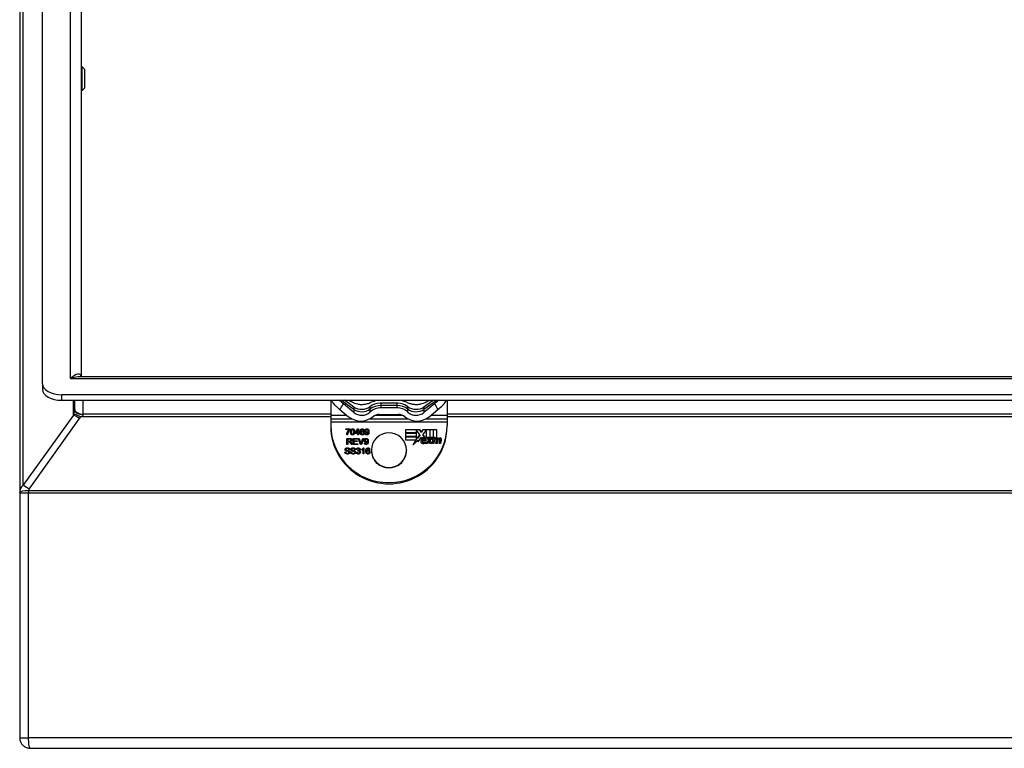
# Model space of a CAD drawing. Header units: inches. Extents: x 13 to 125, y 11 to 86.
# Tile 3 of 11: x 13 to 21, y 74 to 80. Entities that reach past the tile are written whole.
import ezdxf

# ---------------------------------------------------------------- set-up
doc = ezdxf.new("R2010")
doc.units = ezdxf.units.IN
doc.header["$MEASUREMENT"] = 0
doc.layers.add('Visible Edges(ANSI)', color=7, linetype='Continuous', lineweight=25)
doc.layers.add('Visible Tangent Edges(ANSI)', color=7, linetype='Continuous', lineweight=25)

msp = doc.modelspace()

# ---------------------------------------------------------------- linework, layer by layer
at = {"layer": 'Visible Edges(ANSI)'}
for p, q in [((12.9902, 76.9598), (12.9902, 85.7441)), ((13.3051, 85.5518), (13.3051, 77.0168)), ((12.8051, 85.1808), (12.8051, 76.0773)), ((13.3129, 79.5344), (13.3051, 79.5344)), ((13.3129, 79.3415), (13.3129, 79.5344)), ((13.3326, 79.5147), (13.3129, 79.5344)), ((13.3326, 79.5147), (13.3326, 79.3612)), ((13.3326, 79.3612), (13.3129, 79.3415)), ((13.3129, 79.3415), (13.3051, 79.3415)), ((28.3102, 77.0164), (13.3, 77.0164)), ((12.9902, 76.9598), (12.9902, 76.9148)), ((28.4626, 76.8695), (13.1476, 76.8695)), ((13.1476, 76.8245), (28.4626, 76.8245)), ((13.2501, 76.8245), (13.2501, 76.7535)), ((15.3327, 76.8245), (15.3327, 76.7024)), ((15.4845, 76.7954), (15.4422, 76.8245)), ((16.1681, 76.8245), (16.1257, 76.7954)), ((16.2776, 76.8245), (16.2776, 76.7024)), ((13.2501, 76.7535), (13.2501, 76.7454)), ((15.4066, 76.7496), (15.4777, 76.6911)), ((15.5211, 76.7258), (15.4353, 76.7963)), ((15.5211, 76.7702), (15.4845, 76.7954)), ((15.8681, 76.7637), (15.7421, 76.7637)), ((16.1749, 76.7963), (16.0891, 76.7258)), ((16.1257, 76.7954), (16.0891, 76.7702)), ((16.1325, 76.6911), (16.2036, 76.7496)), ((15.3327, 76.7024), (15.3327, 76.6706)), ((15.464, 76.7024), (15.3327, 76.7024)), ((15.3327, 76.6706), (15.3327, 76.6475)), ((15.3327, 76.6475), (15.3327, 76.6212)), ((15.736, 76.7024), (15.6926, 76.7024)), ((15.7264, 76.7098), (15.8839, 76.7098)), ((15.9176, 76.7024), (15.8742, 76.7024)), ((16.2776, 76.7024), (16.1462, 76.7024)), ((16.2776, 76.7024), (16.2776, 76.6706)), ((16.2776, 76.6706), (16.2776, 76.6475)), ((16.2776, 76.6475), (16.2776, 76.6212)), ((15.3327, 76.6212), (15.3327, 76.6116)), ((15.4554, 76.5924), (15.4878, 76.5924)), ((15.4554, 76.5866), (15.4554, 76.5924)), ((15.4554, 76.591), (15.4878, 76.591)), ((15.4799, 76.5866), (15.4554, 76.5866)), ((15.4799, 76.5866), (15.4799, 76.5852)), ((15.4878, 76.5924), (15.4878, 76.5877)), ((15.5002, 76.5681), (15.5002, 76.5667)), ((15.5201, 76.5681), (15.5201, 76.5667)), ((15.5307, 76.5611), (15.5535, 76.593)), ((15.5307, 76.5597), (15.5535, 76.5917)), ((15.5307, 76.5556), (15.5307, 76.5611)), ((15.5524, 76.5833), (15.5367, 76.5611)), ((15.5367, 76.5611), (15.5367, 76.5597)), ((15.5367, 76.5611), (15.5524, 76.5611)), ((15.5524, 76.5611), (15.5524, 76.5833)), ((15.5524, 76.5611), (15.5524, 76.5597)), ((15.5535, 76.593), (15.5585, 76.593)), ((15.5535, 76.593), (15.5535, 76.5917)), ((15.5535, 76.5917), (15.5585, 76.5917)), ((15.5585, 76.593), (15.5585, 76.5611)), ((15.5585, 76.5611), (15.5652, 76.5611)), ((15.5585, 76.5611), (15.5585, 76.5597)), ((15.5652, 76.5611), (15.5652, 76.5556)), ((15.5774, 76.5691), (15.5774, 76.5678)), ((15.6034, 76.5809), (15.5973, 76.5804)), ((15.6167, 76.5764), (15.6167, 76.575)), ((15.6364, 76.5769), (15.6364, 76.5755)), ((15.6371, 76.5658), (15.6371, 76.5644)), ((15.9429, 76.5612), (15.9429, 76.5875)), ((15.9429, 76.5875), (16.0544, 76.5875)), ((16.0252, 76.5858), (15.9429, 76.5858)), ((16.0252, 76.5612), (15.9429, 76.5612)), ((16.0559, 76.543), (16.0252, 76.587)), ((16.0252, 76.587), (16.0252, 76.5612)), ((16.0544, 76.5858), (16.026, 76.5858)), ((16.0544, 76.5875), (16.0691, 76.5661)), ((16.0544, 76.5875), (16.0544, 76.5858)), ((16.0691, 76.5644), (16.0544, 76.5858)), ((16.0691, 76.5661), (16.0807, 76.5875)), ((16.0807, 76.5858), (16.0691, 76.5644)), ((16.0691, 76.5661), (16.0691, 76.5644)), ((16.0807, 76.5875), (16.1364, 76.5875)), ((16.0807, 76.5875), (16.0807, 76.5858)), ((16.1109, 76.5858), (16.0807, 76.5858)), ((16.1114, 76.5865), (16.0809, 76.5463)), ((16.1114, 76.5212), (16.1114, 76.5865)), ((16.1364, 76.5858), (16.1114, 76.5858)), ((16.1364, 76.5875), (16.1364, 76.5067)), ((16.1399, 76.5127), (16.1399, 76.5875)), ((16.1399, 76.5875), (16.1647, 76.5875)), ((16.1647, 76.5858), (16.1399, 76.5858)), ((16.1647, 76.5875), (16.1647, 76.5212)), ((16.1682, 76.5212), (16.1682, 76.5875)), ((16.1682, 76.5875), (16.1929, 76.5875)), ((16.1929, 76.5858), (16.1682, 76.5858)), ((16.1929, 76.5875), (16.1929, 76.5223)), ((16.2776, 76.6116), (16.2776, 76.6212)), ((15.4687, 76.5438), (15.4624, 76.5438)), ((15.4634, 76.5155), (15.4856, 76.5155)), ((15.4634, 76.4663), (15.4634, 76.5155)), ((15.4634, 76.5142), (15.4856, 76.5142)), ((15.4859, 76.5101), (15.4701, 76.5101)), ((15.4701, 76.5101), (15.4701, 76.4938)), ((15.4701, 76.4938), (15.4701, 76.4924)), ((15.4701, 76.4938), (15.4843, 76.4938)), ((15.4701, 76.4924), (15.4843, 76.4924)), ((15.4701, 76.4882), (15.4701, 76.4663)), ((15.4777, 76.4882), (15.4701, 76.4882)), ((15.4894, 76.4887), (15.4894, 76.4873)), ((15.4933, 76.4863), (15.4933, 76.4849)), ((15.4966, 76.5021), (15.4966, 76.5007)), ((15.5139, 76.5155), (15.5501, 76.5155)), ((15.5139, 76.4663), (15.5139, 76.5155)), ((15.5139, 76.5142), (15.5501, 76.5142)), ((15.5206, 76.5097), (15.5206, 76.4947)), ((15.5501, 76.5097), (15.5206, 76.5097)), ((15.5206, 76.4947), (15.5483, 76.4947)), ((15.5206, 76.4947), (15.5206, 76.4933)), ((15.5206, 76.4933), (15.5483, 76.4933)), ((15.5206, 76.4888), (15.5206, 76.4721)), ((15.5483, 76.4888), (15.5206, 76.4888)), ((15.5524, 76.5556), (15.5307, 76.5556)), ((15.5367, 76.5597), (15.5524, 76.5597)), ((15.5483, 76.4947), (15.5483, 76.4888)), ((15.5501, 76.5155), (15.5501, 76.5097)), ((15.5524, 76.5438), (15.5524, 76.5556)), ((15.5585, 76.5438), (15.5524, 76.5438)), ((15.5553, 76.5155), (15.5625, 76.5155)), ((15.5747, 76.4663), (15.5553, 76.5155)), ((15.5559, 76.5142), (15.5625, 76.5142)), ((15.5585, 76.5597), (15.5652, 76.5597)), ((15.5585, 76.5556), (15.5585, 76.5438)), ((15.5652, 76.5556), (15.5585, 76.5556)), ((15.5625, 76.5155), (15.5755, 76.4798)), ((15.5625, 76.5155), (15.5625, 76.5142)), ((15.5625, 76.5142), (15.5755, 76.4784)), ((15.5783, 76.5597), (15.5783, 76.5584)), ((15.5808, 76.4798), (15.5943, 76.5155)), ((15.5808, 76.4784), (15.5943, 76.5142)), ((15.6011, 76.5155), (15.5815, 76.4663)), ((15.5943, 76.5155), (15.6011, 76.5155)), ((15.5943, 76.5155), (15.5943, 76.5142)), ((15.5943, 76.5142), (15.6005, 76.5142)), ((15.598, 76.5594), (15.598, 76.558)), ((15.6109, 76.4989), (15.6109, 76.4975)), ((15.6113, 76.5552), (15.6172, 76.5557)), ((15.6115, 76.5538), (15.6172, 76.5543)), ((15.6172, 76.5557), (15.6172, 76.5543)), ((15.6306, 76.4994), (15.6306, 76.498)), ((15.6313, 76.4883), (15.6313, 76.4869)), ((15.7057, 76.5207), (15.7028, 76.5207)), ((15.7028, 76.5207), (15.7028, 76.5178)), ((15.9075, 76.5207), (15.9046, 76.5207)), ((15.9075, 76.5178), (15.9075, 76.5207)), ((15.9429, 76.5314), (15.9429, 76.5577)), ((15.9429, 76.5577), (16.0252, 76.5577)), ((16.0252, 76.556), (15.9429, 76.556)), ((16.0252, 76.5314), (15.9429, 76.5314)), ((15.9429, 76.5013), (15.9429, 76.5277)), ((15.9429, 76.5277), (16.0252, 76.5277)), ((16.0252, 76.526), (15.9429, 76.526)), ((16.0237, 76.5013), (15.9429, 76.5013)), ((16.003, 76.4622), (16.0237, 76.5013)), ((16.0396, 76.5001), (16.003, 76.4622)), ((16.0237, 76.4996), (16.005, 76.4643)), ((16.0237, 76.5013), (16.0237, 76.4996)), ((16.0252, 76.5577), (16.0252, 76.5314)), ((16.0252, 76.5041), (16.0379, 76.5282)), ((16.0252, 76.5277), (16.0252, 76.5041)), ((16.0379, 76.5265), (16.0252, 76.5024)), ((16.0252, 76.5041), (16.0252, 76.5024)), ((16.0379, 76.5282), (16.0395, 76.5199)), ((16.0379, 76.5282), (16.0379, 76.5265)), ((16.0395, 76.5182), (16.0379, 76.5265)), ((16.0395, 76.5199), (16.0559, 76.543)), ((16.0559, 76.5412), (16.0395, 76.5182)), ((16.0395, 76.5199), (16.0395, 76.5182)), ((16.0412, 76.4885), (16.0396, 76.5001)), ((16.0674, 76.5246), (16.0412, 76.4885)), ((16.0559, 76.543), (16.0559, 76.5412)), ((16.0732, 76.5151), (16.0674, 76.5246)), ((16.0758, 76.4912), (16.0758, 76.4895)), ((16.1067, 76.4935), (16.0762, 76.4935)), ((16.0774, 76.5009), (16.0774, 76.4991)), ((16.0774, 76.5009), (16.0974, 76.5009)), ((16.0774, 76.4991), (16.0974, 76.4991)), ((16.0809, 76.5463), (16.0982, 76.5218)), ((16.0809, 76.5463), (16.0809, 76.5446)), ((16.0968, 76.5221), (16.0809, 76.5446)), ((16.0962, 76.5196), (16.0962, 76.5179)), ((16.0974, 76.5009), (16.0974, 76.4991)), ((16.0984, 76.5046), (16.0984, 76.5029)), ((16.1012, 76.4836), (16.1012, 76.4762)), ((16.1057, 76.474), (16.1262, 76.4969)), ((16.1262, 76.4952), (16.1072, 76.474)), ((16.1302, 76.5212), (16.1114, 76.5212)), ((16.1262, 76.4969), (16.1147, 76.5188)), ((16.1147, 76.5188), (16.1282, 76.5188)), ((16.1282, 76.5171), (16.1156, 76.5171)), ((16.1304, 76.49), (16.1192, 76.474)), ((16.1262, 76.4969), (16.1262, 76.4952)), ((16.1282, 76.5188), (16.1347, 76.5037)), ((16.1282, 76.5188), (16.1282, 76.5171)), ((16.1347, 76.502), (16.1282, 76.5171)), ((16.1364, 76.5067), (16.1302, 76.5212)), ((16.1324, 76.49), (16.1304, 76.49)), ((16.1387, 76.474), (16.1324, 76.49)), ((16.1347, 76.5037), (16.1364, 76.5037)), ((16.1347, 76.5037), (16.1347, 76.502)), ((16.1364, 76.502), (16.1347, 76.502)), ((16.1364, 76.5037), (16.1475, 76.5188)), ((16.1475, 76.5171), (16.1364, 76.502)), ((16.1364, 76.5037), (16.1364, 76.502)), ((16.1462, 76.5212), (16.1399, 76.5127)), ((16.1612, 76.5188), (16.1409, 76.4971)), ((16.1409, 76.4971), (16.1522, 76.474)), ((16.1409, 76.4971), (16.1409, 76.4954)), ((16.1513, 76.474), (16.1409, 76.4954)), ((16.1647, 76.5212), (16.1462, 76.5212)), ((16.1475, 76.5188), (16.1612, 76.5188)), ((16.1475, 76.5188), (16.1475, 76.5171)), ((16.1596, 76.5171), (16.1475, 76.5171)), ((16.1579, 76.474), (16.1659, 76.5188)), ((16.1659, 76.5171), (16.1582, 76.474)), ((16.1659, 76.5188), (16.1754, 76.5188)), ((16.1659, 76.5188), (16.1659, 76.5171)), ((16.1753, 76.5171), (16.1659, 76.5171)), ((16.1784, 76.5212), (16.1682, 76.5212)), ((16.1722, 76.4925), (16.1689, 76.474)), ((16.1754, 76.5188), (16.1747, 76.5109)), ((16.1747, 76.5109), (16.1771, 76.5109)), ((16.1747, 76.5109), (16.1747, 76.5092)), ((16.1771, 76.5092), (16.1747, 76.5092)), ((16.1771, 76.5109), (16.1771, 76.5092)), ((16.178, 76.5161), (16.1784, 76.5212)), ((16.1784, 76.5195), (16.1781, 76.5163)), ((16.1784, 76.5212), (16.1784, 76.5195)), ((16.1862, 76.474), (16.1912, 76.5023)), ((16.1912, 76.5006), (16.1865, 76.474)), ((16.1914, 76.5041), (16.1914, 76.5024)), ((16.2005, 76.4925), (16.1972, 76.474)), ((16.2032, 76.5087), (16.2032, 76.507)), ((16.2142, 76.474), (16.2192, 76.5023)), ((16.2192, 76.5006), (16.2145, 76.474)), ((16.2194, 76.5041), (16.2194, 76.5024)), ((16.2307, 76.5022), (16.2252, 76.474)), ((15.4475, 76.4046), (15.4537, 76.4052)), ((15.4476, 76.4033), (15.4537, 76.4038)), ((15.4537, 76.4052), (15.4537, 76.4038)), ((15.4557, 76.4258), (15.4557, 76.4244)), ((15.4701, 76.4663), (15.4634, 76.4663)), ((15.4858, 76.4242), (15.4795, 76.4237)), ((15.4809, 76.4022), (15.4809, 76.4008)), ((15.4992, 76.4663), (15.4926, 76.4765)), ((15.4941, 76.4046), (15.5003, 76.4052)), ((15.4942, 76.4033), (15.5003, 76.4038)), ((15.4988, 76.4797), (15.5075, 76.4663)), ((15.4988, 76.4783), (15.5066, 76.4663)), ((15.5075, 76.4663), (15.4992, 76.4663)), ((15.5003, 76.4052), (15.5003, 76.4038)), ((15.5023, 76.4258), (15.5023, 76.4244)), ((15.5513, 76.4663), (15.5139, 76.4663)), ((15.5206, 76.4721), (15.5513, 76.4721)), ((15.5206, 76.4721), (15.5206, 76.4707)), ((15.5206, 76.4707), (15.5513, 76.4707)), ((15.5324, 76.4242), (15.5261, 76.4237)), ((15.5275, 76.4022), (15.5275, 76.4008)), ((15.5405, 76.4019), (15.5466, 76.4026)), ((15.5407, 76.4005), (15.5466, 76.4013)), ((15.5473, 76.4244), (15.5411, 76.4255)), ((15.5466, 76.4026), (15.5466, 76.4013)), ((15.5513, 76.4721), (15.5513, 76.4663)), ((15.5526, 76.4121), (15.5533, 76.4174)), ((15.5528, 76.4122), (15.5533, 76.4161)), ((15.5533, 76.4174), (15.5533, 76.4161)), ((15.5639, 76.4155), (15.5639, 76.4141)), ((15.5645, 76.4256), (15.5645, 76.4242)), ((15.5667, 76.4032), (15.5667, 76.4019)), ((15.5815, 76.4663), (15.5747, 76.4663)), ((15.5781, 76.4717), (15.5781, 76.4704)), ((15.584, 76.42), (15.584, 76.4259)), ((15.5963, 76.3888), (15.5963, 76.4273)), ((15.5984, 76.4382), (15.6024, 76.4382)), ((15.5984, 76.4382), (15.5984, 76.4369)), ((15.5984, 76.4369), (15.6024, 76.4369)), ((15.6024, 76.4382), (15.6024, 76.3888)), ((15.6054, 76.4777), (15.6114, 76.4782)), ((15.6057, 76.4763), (15.6114, 76.4769)), ((15.6114, 76.4782), (15.6114, 76.4769)), ((15.624, 76.4142), (15.624, 76.4128)), ((15.6249, 76.4047), (15.6249, 76.4034)), ((15.65, 76.426), (15.6439, 76.4255)), ((15.6446, 76.4044), (15.6446, 76.403)), ((15.6624, 76.4199), (15.6624, 76.4165)), ((15.9478, 76.4199), (15.9478, 76.4165)), ((16.1192, 76.474), (16.1057, 76.474)), ((16.1522, 76.474), (16.1387, 76.474)), ((16.1689, 76.474), (16.1579, 76.474)), ((16.1972, 76.474), (16.1862, 76.474)), ((16.2252, 76.474), (16.2142, 76.474)), ((15.6024, 76.3888), (15.5963, 76.3888)), ((15.7028, 76.322), (15.7028, 76.3191)), ((15.9075, 76.3191), (15.9075, 76.322)), ((15.7028, 76.3191), (15.7057, 76.3191)), ((15.7028, 76.3191), (15.7028, 76.3122)), ((15.7094, 76.3122), (15.7028, 76.3122)), ((15.7057, 76.3157), (15.7057, 76.3191)), ((15.9075, 76.3122), (15.9008, 76.3122)), ((15.9046, 76.3191), (15.9046, 76.3157)), ((15.9046, 76.3191), (15.9075, 76.3191)), ((15.9075, 76.3191), (15.9075, 76.3122)), ((12.8051, 76.0773), (12.8051, 76.0769)), ((12.8051, 76.0744), (12.8051, 76.0769)), ((12.8051, 76.0744), (12.8051, 74.084)), ((12.8911, 73.998), (28.7191, 73.998))]:
    msp.add_line(p, q, dxfattribs=at)
for centre, major_axis, ratio, start_param, end_param in [((13.1476, 76.9598), (-0.1575, 0), 0.573576, 0, 1.570796), ((13.1476, 76.9148), (-0.1575, 0), 0.573576, 0, 1.570796), ((15.7421, 76.6924), (-0.1337, 0), 0.819152, 4.782088, 5.459117), ((15.8681, 76.6924), (-0.1337, 0), 0.819152, 3.965661, 4.64269), ((15.5844, 76.832), (-0.0984, 0), 0.819152, 0.872665, 2.317525), ((15.5844, 76.7997), (-0.0984, 0), 0.979925, 0.872665, 2.317525), ((15.7421, 76.6327), (0.1337, 0), 0.979925, 1.570796, 2.317525), ((15.8681, 76.6327), (0.1337, 0), 0.979925, 0.824068, 1.570796), ((16.0258, 76.832), (-0.0984, 0), 0.819152, 0.824068, 2.268928), ((16.0258, 76.7997), (-0.0984, 0), 0.979925, 0.824068, 2.268928), ((15.5763, 76.8063), (0.1534, 0), 0.979925, 4.014257, 5.415089), ((15.7264, 76.6327), (-0.0787, 0), 0.979925, 4.712389, 5.415089), ((15.8839, 76.6327), (-0.0787, 0), 0.979925, 4.009689, 4.712389), ((16.0339, 76.8063), (0.1534, 0), 0.979925, 4.009689, 5.410521), ((15.8051, 76.6212), (0.4724, 0), 0.984808, 3.141593, 6.283185), ((15.8051, 76.6116), (-0.4724, 0), 0.984808, 0, 3.141593), ((15.8051, 76.4199), (-0.1427, 0), 0.984808, 3.941428, 5.48335), ((15.8051, 76.4199), (-0.1427, 0), 0.984808, 5.512224, 7.054146), ((15.8051, 76.4199), (0.1427, 0), 0.984808, 5.512224, 7.054146), ((16.0811, 76.4905), (-0.0164, 0), 0.984808, 6.223227, 7.706685), ((16.0978, 76.4895), (-0.0332, 0), 0.984808, 5.483273, 6.223227), ((16.0978, 76.4878), (-0.0332, 0), 0.984808, 5.483273, 6.223227), ((16.0811, 76.4888), (-0.0164, 0), 0.984808, 6.223227, 6.230387), ((16.092, 76.4954), (-0.0275, 0), 0.984808, 4.486876, 5.465997), ((16.092, 76.4954), (0.0249, 0), 0.984808, 1.403394, 2.341681), ((16.092, 76.4937), (-0.0249, 0), 0.984808, 4.544986, 5.483273), ((16.0838, 76.4912), (-0.008, 0), 0.984808, 5.995661, 7.412036), ((16.0838, 76.4895), (-0.008, 0), 0.984808, 0, 1.128851), ((16.0913, 76.4992), (-0.014, 0), 0.984808, 5.050628, 6.160969), ((16.0914, 76.5069), (0.0256, 0), 0.984808, 4.270443, 5.106151), ((16.0914, 76.5052), (-0.0256, 0), 0.984808, 1.128851, 1.964558), ((16.0897, 76.5037), (-0.00912, 0), 0.984808, 4.034593, 5.050628), ((16.0904, 76.5046), (0.00796, 0), 0.984808, 5.784976, 7.176186), ((16.0951, 76.5071), (0.0127, 0), 0.984808, 0.416165, 1.484929), ((16.0951, 76.5054), (-0.0127, 0), 0.984808, 3.557757, 4.626522), ((16.0904, 76.5029), (0.00796, 0), 0.984808, 5.784976, 6.283185), ((16.0852, 76.5028), (0.0235, 0), 0.984808, 5.867021, 6.69935), ((16.0852, 76.5011), (0.0235, 0), 0.984808, 0.036934, 0.416165), ((16.2104, 76.4859), (-0.0387, 0), 0.984808, 5.717685, 6.108652), ((16.194, 76.5003), (0.02, 0), 0.984808, 1.56168, 2.572814), ((16.194, 76.4986), (-0.02, 0), 0.984808, 4.703272, 5.714406), ((16.1865, 76.5008), (-0.0105, 0), 0.984808, 4.817632, 5.717685), ((16.1925, 76.5026), (-0.02, 0), 0.984808, 4.691362, 5.525449), ((16.186, 76.5062), (-0.005, 0), 0.984808, 3.552742, 4.817632), ((16.1811, 76.5041), (0.0102, 0), 0.984808, 6.108652, 6.694335), ((16.1811, 76.5024), (0.0102, 0), 0.984808, 6.108652, 6.283185), ((16.1941, 76.5117), (0.00845, 0), 0.984808, 0.29658, 1.56168), ((16.1941, 76.51), (0.00845, 0), 0.984808, 0.29658, 1.56168), ((16.2387, 76.4864), (-0.0387, 0), 0.984808, 5.734426, 6.123063), ((16.1792, 76.5072), (0.024, 0), 0.984808, 0.063127, 0.29658), ((16.1792, 76.5055), (0.024, 0), 0.984808, 0.063127, 0.29658), ((16.2215, 76.4999), (0.0205, 0), 0.984808, 1.56519, 2.686948), ((16.2215, 76.4982), (-0.0205, 0), 0.984808, 4.706783, 5.828541), ((16.2145, 76.5008), (-0.0105, 0), 0.984808, 4.818901, 5.717844), ((16.2139, 76.5062), (-0.005, 0), 0.984808, 3.552596, 4.818901), ((16.2091, 76.5041), (0.0102, 0), 0.984808, 6.108516, 6.694188), ((16.2091, 76.5024), (0.0102, 0), 0.984808, 6.108516, 6.283185), ((16.2216, 76.5114), (0.00875, 0), 0.984808, 0.322446, 1.56519), ((16.2216, 76.5097), (0.00875, 0), 0.984808, 0.322446, 1.56519), ((16.2072, 76.5067), (0.024, 0), 0.984808, 6.091199, 6.605631), ((16.2072, 76.505), (0.024, 0), 0.984808, 0.036164, 0.322446), ((15.8051, 76.4165), (-0.1427, 0), 0.984808, 0, 0.770961), ((15.8051, 76.4165), (0.1427, 0), 0.984808, 5.512224, 6.283185), ((16.0861, 76.5238), (-0.0506, 0), 0.984808, 1.4235, 1.873336), ((15.8051, 76.4199), (0.1427, 0), 0.984808, 3.941428, 5.48335), ((15.8051, 76.4165), (-0.1427, 0), 0.984808, 0.799835, 2.341757)]:
    msp.add_ellipse(centre, major_axis=major_axis, ratio=ratio, start_param=start_param, end_param=end_param, dxfattribs=at)
for points, degree, knots in [([(13.3043, 77.0179), (13.3043, 77.0179), (13.3043, 77.0179), (13.3043, 77.0178), (13.3048, 77.0171), (13.3054, 77.0164), (13.3055, 77.0164), (13.3055, 77.0164)], 3, [0.2898663, 0.2898663, 0.2898663, 0.2898663, 0.2996074, 0.2996074, 0.4915936, 0.4915936, 0.4989194, 0.4989194, 0.4989194, 0.4989194]), ([(15.3393, 76.8245), (15.3403, 76.8224), (15.3414, 76.8203), (15.3434, 76.8162), (15.3444, 76.8143), (15.3455, 76.8124)], 3, [0.0571, 0.0571, 0.0571, 0.0571, 0.07827605, 0.07827605, 0.09746574, 0.09746574, 0.09746574, 0.09746574]), ([(15.3455, 76.8124), (15.3507, 76.8029), (15.3582, 76.7939), (15.3733, 76.7787), (15.3796, 76.7728), (15.3929, 76.761), (15.3998, 76.7552), (15.4066, 76.7496)], 3, [0, 0, 0, 0, 0.0940926, 0.0940926, 0.1556204, 0.1556204, 0.2180629, 0.2180629, 0.2180629, 0.2180629]), ([(15.4353, 76.7963), (15.4265, 76.8036), (15.4178, 76.811), (15.4073, 76.8206), (15.4053, 76.8226), (15.4033, 76.8245)], 3, [0, 0, 0, 0, 0.0875889, 0.0875889, 0.109924, 0.109924, 0.109924, 0.109924]), ([(15.4787, 76.8245), (15.4871, 76.82), (15.4956, 76.8157), (15.518, 76.8049), (15.5325, 76.7983), (15.5583, 76.7928), (15.5685, 76.7916), (15.5889, 76.791), (15.5992, 76.7916), (15.6192, 76.7944), (15.6291, 76.7968), (15.6475, 76.8033), (15.6556, 76.8078), (15.6769, 76.817), (15.6906, 76.8215), (15.7047, 76.8245)], 3, [0.3725827, 0.3725827, 0.3725827, 0.3725827, 0.450958, 0.450958, 0.5774648, 0.5774648, 0.6551928, 0.6551928, 0.7328456, 0.7328456, 0.8106436, 0.8106436, 0.8881931, 0.8881931, 0.9980648, 0.9980648, 0.9980648, 0.9980648]), ([(15.9057, 76.8245), (15.9077, 76.824), (15.9098, 76.8236), (15.9216, 76.8207), (15.9311, 76.8176), (15.9491, 76.8104), (15.9572, 76.8059), (15.975, 76.7986), (15.9847, 76.7959), (16.0046, 76.7922), (16.0149, 76.7913), (16.0353, 76.7912), (16.0455, 76.792), (16.0611, 76.7947), (16.0666, 76.7959), (16.0911, 76.8029), (16.1078, 76.8121), (16.1269, 76.8221), (16.1292, 76.8233), (16.1314, 76.8245)], 3, [1.5098209, 1.5098209, 1.5098209, 1.5098209, 1.5259541, 1.5259541, 1.6035156, 1.6035156, 1.6808939, 1.6808939, 1.7588858, 1.7588858, 1.8365855, 1.8365855, 1.9142464, 1.9142464, 1.9577867, 1.9577867, 2.1146359, 2.1146359, 2.1359656, 2.1359656, 2.1359656, 2.1359656]), ([(16.2069, 76.8245), (16.205, 76.8226), (16.203, 76.8208), (16.1926, 76.8111), (16.1838, 76.8036), (16.1749, 76.7963)], 3, [0.05663553, 0.05663553, 0.05663553, 0.05663553, 0.07387394, 0.07387394, 0.14424875, 0.14424875, 0.14424875, 0.14424875]), ([(16.2036, 76.7496), (16.2168, 76.7604), (16.2292, 76.7712), (16.2503, 76.7919), (16.2589, 76.8018), (16.2647, 76.8124)], 3, [0, 0, 0, 0, 0.131248, 0.131248, 0.2609802, 0.2609802, 0.2609802, 0.2609802]), ([(16.2647, 76.8124), (16.2658, 76.8143), (16.2668, 76.8162), (16.2689, 76.8203), (16.2699, 76.8224), (16.2709, 76.8245)], 3, [0.06426987, 0.06426987, 0.06426987, 0.06426987, 0.08345277, 0.08345277, 0.10462464, 0.10462464, 0.10462464, 0.10462464]), ([(15.4625, 76.5438), (15.4628, 76.5492), (15.467, 76.5647), (15.4752, 76.5799), (15.4799, 76.5852)], 2, [0.114801, 0.114801, 0.114801, 1, 2, 3, 3, 3]), ([(15.4939, 76.5674), (15.4939, 76.5757), (15.4975, 76.5861), (15.5047, 76.5918), (15.5102, 76.5918)], 2, [0.040133, 0.040133, 0.040133, 1, 2, 3, 3, 3]), ([(15.5102, 76.5918), (15.5142, 76.5918), (15.5203, 76.5886), (15.5242, 76.5826), (15.5264, 76.5742), (15.5264, 76.5674)], 2, [0, 0, 0, 1, 2, 3, 3.951262, 3.951262, 3.951262]), ([(15.5892, 76.5918), (15.5951, 76.5918), (15.6022, 76.5857), (15.6032, 76.5809)], 2, [0, 0, 0, 1, 1.879391, 1.879391, 1.879391]), ([(15.5895, 76.5743), (15.5956, 76.5743), (15.6041, 76.5657), (15.6043, 76.5591)], 2, [0, 0, 0, 1, 1.950027, 1.950027, 1.950027]), ([(15.6104, 76.5759), (15.6106, 76.5829), (15.6193, 76.5918), (15.6261, 76.5918)], 2, [0.046278, 0.046278, 0.046278, 1, 2, 2, 2]), ([(15.6261, 76.5918), (15.6309, 76.5918), (15.639, 76.5867), (15.6431, 76.5773), (15.6432, 76.5687)], 2, [0, 0, 0, 1, 2, 2.962833, 2.962833, 2.962833]), ([(15.4856, 76.5142), (15.4923, 76.5142), (15.4993, 76.5115), (15.5032, 76.5051), (15.5034, 76.5014)], 2, [0, 0, 0, 1, 2, 2.915165, 2.915165, 2.915165]), ([(15.6045, 76.4984), (15.6047, 76.5054), (15.6135, 76.5143), (15.6202, 76.5143)], 2, [0.046278, 0.046278, 0.046278, 1, 2, 2, 2]), ([(15.6202, 76.5143), (15.6251, 76.5143), (15.6332, 76.5092), (15.6373, 76.4998), (15.6374, 76.4912)], 2, [0, 0, 0, 1, 2, 2.962833, 2.962833, 2.962833]), ([(15.4494, 76.4246), (15.4495, 76.428), (15.4537, 76.4342), (15.4619, 76.4375), (15.467, 76.4375)], 2, [0.091934, 0.091934, 0.091934, 1, 2, 3, 3, 3]), ([(15.467, 76.4375), (15.4726, 76.4375), (15.4811, 76.434), (15.4853, 76.4277), (15.4857, 76.4242)], 2, [0, 0, 0, 1, 2, 2.839912, 2.839912, 2.839912]), ([(15.4788, 76.4134), (15.4831, 76.4114), (15.4871, 76.4056), (15.4873, 76.4021)], 2, [0, 0, 0, 1, 1.910483, 1.910483, 1.910483]), ([(15.496, 76.4246), (15.4962, 76.428), (15.5003, 76.4342), (15.5085, 76.4375), (15.5136, 76.4375)], 2, [0.091934, 0.091934, 0.091934, 1, 2, 3, 3, 3]), ([(15.5136, 76.4375), (15.5192, 76.4375), (15.5277, 76.434), (15.5319, 76.4277), (15.5323, 76.4242)], 2, [0, 0, 0, 1, 2, 2.839912, 2.839912, 2.839912]), ([(15.5254, 76.4134), (15.5298, 76.4114), (15.5337, 76.4056), (15.5339, 76.4021)], 2, [0, 0, 0, 1, 1.910483, 1.910483, 1.910483]), ([(15.5414, 76.4254), (15.5427, 76.4305), (15.5502, 76.4369), (15.5562, 76.4369)], 2, [0.111007, 0.111007, 0.111007, 1, 2, 2, 2]), ([(15.5562, 76.4369), (15.5602, 76.4369), (15.5671, 76.4334), (15.5706, 76.4277), (15.5708, 76.4248)], 2, [0, 0, 0, 1, 2, 2.895901, 2.895901, 2.895901]), ([(15.5639, 76.4141), (15.5684, 76.4131), (15.5731, 76.407), (15.5732, 76.4027)], 2, [0, 0, 0, 1, 1.926124, 1.926124, 1.926124]), ([(15.6358, 76.4369), (15.6417, 76.4369), (15.6488, 76.4307), (15.6498, 76.4259)], 2, [0, 0, 0, 1, 1.879391, 1.879391, 1.879391]), ([(15.6361, 76.4194), (15.6423, 76.4194), (15.6507, 76.4107), (15.6509, 76.4041)], 2, [0, 0, 0, 1, 1.950027, 1.950027, 1.950027]), ([(12.8051, 74.084), (12.8051, 74.0779), (12.8058, 74.0717), (12.8091, 74.0565), (12.8126, 74.0479), (12.822, 74.0319), (12.8281, 74.0247), (12.8427, 74.0121), (12.8513, 74.0072), (12.8703, 73.9998), (12.8807, 73.998), (12.8911, 73.998)], 3, [-0.06727535, -0.06727535, -0.06727535, -0.06727535, -0.05973193, -0.05973193, -0.04766247, -0.04766247, -0.03401046, -0.03401046, -0.01788407, -0.01788407, 0.00037714, 0.00037714, 0.00037714, 0.00037714])]:
    msp.add_open_spline(points, degree=degree, knots=knots, dxfattribs=at)
for points in [[(15.4624, 76.5438), (15.4625, 76.5496), (15.467, 76.566), (15.4752, 76.5813), (15.4799, 76.5866)], [(15.4878, 76.5877), (15.483, 76.5827), (15.4737, 76.5661), (15.4711, 76.5573)], [(15.4939, 76.5681), (15.4939, 76.5768), (15.4975, 76.5875), (15.5047, 76.5932), (15.5102, 76.5932)], [(15.4988, 76.548), (15.4939, 76.5542), (15.4939, 76.5681)], [(15.5033, 76.5847), (15.5002, 76.5802), (15.5002, 76.5681)], [(15.5002, 76.5681), (15.5002, 76.5559), (15.5059, 76.5479), (15.5102, 76.5479)], [(15.5002, 76.5667), (15.5002, 76.5545), (15.5059, 76.5465), (15.5102, 76.5465)], [(15.5101, 76.5882), (15.5059, 76.5882), (15.5033, 76.5847)], [(15.5201, 76.5681), (15.5201, 76.5802), (15.5144, 76.5882), (15.5101, 76.5882)], [(15.5102, 76.5932), (15.5142, 76.5932), (15.5203, 76.59), (15.5242, 76.584), (15.5264, 76.5754), (15.5264, 76.5681)], [(15.5102, 76.5479), (15.5144, 76.5479), (15.5201, 76.5559), (15.5201, 76.5681)], [(15.5264, 76.5681), (15.5264, 76.5594), (15.5228, 76.5487), (15.5156, 76.543), (15.5102, 76.543)], [(15.5102, 76.5465), (15.5144, 76.5465), (15.5201, 76.5546), (15.5201, 76.5667)], [(15.5713, 76.5668), (15.5713, 76.5811), (15.5766, 76.5876)], [(15.5713, 76.5662), (15.5714, 76.5799), (15.5766, 76.5862)], [(15.5886, 76.543), (15.5809, 76.543), (15.5713, 76.5541), (15.5713, 76.5668)], [(15.5766, 76.5876), (15.5813, 76.5932), (15.5892, 76.5932)], [(15.5766, 76.5862), (15.5813, 76.5918), (15.5892, 76.5918)], [(15.5837, 76.5866), (15.5808, 76.5846), (15.5774, 76.5765), (15.5774, 76.5691)], [(15.5774, 76.5691), (15.5796, 76.5725), (15.586, 76.5757), (15.5895, 76.5757)], [(15.5774, 76.5678), (15.5796, 76.5711), (15.586, 76.5743), (15.5895, 76.5743)], [(15.5883, 76.5704), (15.5841, 76.5704), (15.5783, 76.5645), (15.5783, 76.5597)], [(15.5888, 76.5883), (15.5859, 76.5883), (15.5837, 76.5866)], [(15.598, 76.5594), (15.598, 76.5645), (15.5925, 76.5704), (15.5883, 76.5704)], [(15.595, 76.5857), (15.5925, 76.5883), (15.5888, 76.5883)], [(15.5892, 76.5932), (15.5951, 76.5932), (15.6027, 76.5867), (15.6034, 76.5809)], [(15.5895, 76.5757), (15.5956, 76.5757), (15.6043, 76.5668), (15.6043, 76.5598)], [(15.5973, 76.5804), (15.5965, 76.584), (15.595, 76.5857)], [(15.6104, 76.5766), (15.6104, 76.5841), (15.6193, 76.5932), (15.6261, 76.5932)], [(15.6251, 76.5605), (15.6189, 76.5605), (15.6104, 76.5693), (15.6104, 76.5766)], [(15.6268, 76.5882), (15.6227, 76.5882), (15.6167, 76.5816), (15.6167, 76.5764)], [(15.6167, 76.5764), (15.6167, 76.5717), (15.6224, 76.5658), (15.6267, 76.5658)], [(15.6167, 76.575), (15.6167, 76.5703), (15.6224, 76.5644), (15.6267, 76.5644)], [(15.6371, 76.567), (15.6352, 76.5641), (15.6289, 76.5605), (15.6251, 76.5605)], [(15.6432, 76.5694), (15.6432, 76.56), (15.6391, 76.5488), (15.6308, 76.543), (15.6253, 76.543)], [(15.6255, 76.5479), (15.6283, 76.5479), (15.6326, 76.5505), (15.6353, 76.5547), (15.6371, 76.562), (15.6371, 76.5658)], [(15.6255, 76.5465), (15.6283, 76.5465), (15.6326, 76.5491), (15.6353, 76.5534), (15.6371, 76.5606), (15.6371, 76.5644)], [(15.6261, 76.5932), (15.6309, 76.5932), (15.639, 76.588), (15.6432, 76.5785), (15.6432, 76.5694)], [(15.6267, 76.5658), (15.6309, 76.5658), (15.6364, 76.5717), (15.6364, 76.5769)], [(15.6267, 76.5644), (15.6309, 76.5644), (15.6364, 76.5703), (15.6364, 76.5755)], [(15.6364, 76.5769), (15.6364, 76.5821), (15.6308, 76.5882), (15.6268, 76.5882)], [(15.6371, 76.5658), (15.6371, 76.5661), (15.6371, 76.567)], [(15.4711, 76.5573), (15.4692, 76.5511), (15.4687, 76.5438)], [(15.4814, 76.4879), (15.4803, 76.4882), (15.4777, 76.4882)], [(15.4926, 76.4765), (15.4897, 76.481), (15.4859, 76.4857), (15.483, 76.4876), (15.4814, 76.4879)], [(15.4843, 76.4938), (15.4888, 76.4938), (15.4939, 76.4956), (15.4966, 76.4997), (15.4966, 76.5021)], [(15.4843, 76.4924), (15.4888, 76.4924), (15.4939, 76.4943), (15.4966, 76.4984), (15.4966, 76.5007)], [(15.4856, 76.5155), (15.4923, 76.5155), (15.4993, 76.5129), (15.5034, 76.5061), (15.5034, 76.5021)], [(15.4966, 76.5021), (15.4966, 76.5056), (15.4915, 76.5101), (15.4859, 76.5101)], [(15.5034, 76.5021), (15.5034, 76.4968), (15.4965, 76.4897), (15.4894, 76.4887)], [(15.4894, 76.4887), (15.492, 76.4875), (15.4933, 76.4863)], [(15.4894, 76.4873), (15.492, 76.4861), (15.4933, 76.4849)], [(15.4933, 76.4863), (15.4962, 76.4836), (15.4988, 76.4797)], [(15.4933, 76.4849), (15.4962, 76.4823), (15.4988, 76.4783)], [(15.5102, 76.543), (15.5029, 76.543), (15.4988, 76.548)], [(15.5783, 76.5597), (15.5783, 76.5566), (15.581, 76.5509), (15.5858, 76.5479), (15.5885, 76.5479)], [(15.5783, 76.5584), (15.5783, 76.5552), (15.581, 76.5495), (15.5858, 76.5465), (15.5885, 76.5465)], [(15.5885, 76.5479), (15.5924, 76.5479), (15.598, 76.5541), (15.598, 76.5594)], [(15.5885, 76.5465), (15.5924, 76.5465), (15.598, 76.5527), (15.598, 76.558)], [(15.6043, 76.5598), (15.6043, 76.5551), (15.6002, 76.5472), (15.5931, 76.543), (15.5886, 76.543)], [(15.6045, 76.4991), (15.6045, 76.5066), (15.6135, 76.5157), (15.6202, 76.5157)], [(15.6193, 76.483), (15.6131, 76.483), (15.6045, 76.4918), (15.6045, 76.4991)], [(15.621, 76.5107), (15.6169, 76.5107), (15.6109, 76.5042), (15.6109, 76.4989)], [(15.6109, 76.4989), (15.6109, 76.4942), (15.6166, 76.4883), (15.6208, 76.4883)], [(15.6109, 76.4975), (15.6109, 76.4928), (15.6166, 76.487), (15.6208, 76.487)], [(15.6253, 76.543), (15.6195, 76.543), (15.612, 76.5494), (15.6113, 76.5552)], [(15.6172, 76.5557), (15.6179, 76.5516), (15.6222, 76.5479), (15.6255, 76.5479)], [(15.6172, 76.5543), (15.6179, 76.5503), (15.6222, 76.5465), (15.6255, 76.5465)], [(15.6312, 76.4895), (15.6294, 76.4866), (15.6231, 76.483), (15.6193, 76.483)], [(15.6374, 76.4919), (15.6374, 76.4825), (15.6332, 76.4713), (15.625, 76.4655), (15.6195, 76.4655)], [(15.6196, 76.4704), (15.6224, 76.4704), (15.6267, 76.473), (15.6295, 76.4772), (15.6313, 76.4845), (15.6313, 76.4883)], [(15.6196, 76.469), (15.6224, 76.469), (15.6267, 76.4716), (15.6295, 76.4759), (15.6313, 76.4831), (15.6313, 76.4869)], [(15.6202, 76.5157), (15.6251, 76.5157), (15.6332, 76.5105), (15.6374, 76.501), (15.6374, 76.4919)], [(15.6208, 76.4883), (15.6251, 76.4883), (15.6306, 76.4942), (15.6306, 76.4994)], [(15.6208, 76.487), (15.6251, 76.487), (15.6306, 76.4928), (15.6306, 76.498)], [(15.6306, 76.4994), (15.6306, 76.5046), (15.625, 76.5107), (15.621, 76.5107)], [(15.6313, 76.4883), (15.6313, 76.4887), (15.6312, 76.4895)], [(15.4688, 76.388), (15.462, 76.388), (15.4529, 76.3919), (15.4476, 76.3997), (15.4475, 76.4046)], [(15.4493, 76.4253), (15.4493, 76.4291), (15.4537, 76.4355), (15.4619, 76.4389), (15.467, 76.4389)], [(15.4564, 76.4146), (15.4529, 76.4165), (15.4493, 76.4219), (15.4493, 76.4253)], [(15.4537, 76.4052), (15.4542, 76.4014), (15.4574, 76.3967), (15.4642, 76.3938), (15.4685, 76.3938)], [(15.4537, 76.4038), (15.4542, 76.4001), (15.4574, 76.3953), (15.4642, 76.3924), (15.4685, 76.3924)], [(15.4673, 76.4332), (15.4612, 76.4332), (15.4557, 76.4288), (15.4557, 76.4258)], [(15.4557, 76.4258), (15.4557, 76.4231), (15.4577, 76.4214)], [(15.4557, 76.4244), (15.4557, 76.4217), (15.4577, 76.42)], [(15.4751, 76.4091), (15.4731, 76.4099), (15.4592, 76.4132), (15.4564, 76.4146)], [(15.4577, 76.4214), (15.4596, 76.4197), (15.4758, 76.4161), (15.4788, 76.4147)], [(15.4577, 76.42), (15.4596, 76.4183), (15.4758, 76.4147), (15.4788, 76.4134)], [(15.467, 76.4389), (15.4726, 76.4389), (15.4811, 76.4354), (15.4857, 76.4285), (15.4858, 76.4242)], [(15.4795, 76.4237), (15.479, 76.4284), (15.4731, 76.4332), (15.4673, 76.4332)], [(15.4685, 76.3938), (15.4723, 76.3938), (15.4781, 76.396), (15.4809, 76.3999), (15.4809, 76.4022)], [(15.4685, 76.3924), (15.4723, 76.3924), (15.4781, 76.3946), (15.4809, 76.3985), (15.4809, 76.4008)], [(15.4873, 76.4027), (15.4873, 76.3988), (15.4827, 76.3918), (15.4742, 76.388), (15.4688, 76.388)], [(15.4809, 76.4022), (15.4809, 76.4045), (15.4782, 76.4079), (15.4751, 76.4091)], [(15.4788, 76.4147), (15.4831, 76.4127), (15.4873, 76.4067), (15.4873, 76.4027)], [(15.5154, 76.388), (15.5086, 76.388), (15.4995, 76.3919), (15.4942, 76.3997), (15.4941, 76.4046)], [(15.496, 76.4253), (15.496, 76.4291), (15.5003, 76.4355), (15.5085, 76.4389), (15.5136, 76.4389)], [(15.503, 76.4146), (15.4995, 76.4165), (15.496, 76.4219), (15.496, 76.4253)], [(15.5003, 76.4052), (15.5008, 76.4014), (15.504, 76.3967), (15.5109, 76.3938), (15.5151, 76.3938)], [(15.5003, 76.4038), (15.5008, 76.4001), (15.504, 76.3953), (15.5109, 76.3924), (15.5151, 76.3924)], [(15.5139, 76.4332), (15.5078, 76.4332), (15.5023, 76.4288), (15.5023, 76.4258)], [(15.5023, 76.4258), (15.5023, 76.4231), (15.5043, 76.4214)], [(15.5023, 76.4244), (15.5023, 76.4217), (15.5043, 76.42)], [(15.5217, 76.4091), (15.5197, 76.4099), (15.5058, 76.4132), (15.503, 76.4146)], [(15.5043, 76.4214), (15.5062, 76.4197), (15.5224, 76.4161), (15.5254, 76.4147)], [(15.5043, 76.42), (15.5062, 76.4183), (15.5224, 76.4147), (15.5254, 76.4134)], [(15.5136, 76.4389), (15.5192, 76.4389), (15.5277, 76.4354), (15.5323, 76.4285), (15.5324, 76.4242)], [(15.5261, 76.4237), (15.5256, 76.4284), (15.5197, 76.4332), (15.5139, 76.4332)], [(15.5151, 76.3938), (15.5189, 76.3938), (15.5247, 76.396), (15.5275, 76.3999), (15.5275, 76.4022)], [(15.5151, 76.3924), (15.5189, 76.3924), (15.5247, 76.3946), (15.5275, 76.3985), (15.5275, 76.4008)], [(15.5339, 76.4027), (15.5339, 76.3988), (15.5293, 76.3918), (15.5208, 76.388), (15.5154, 76.388)], [(15.5275, 76.4022), (15.5275, 76.4045), (15.5248, 76.4079), (15.5217, 76.4091)], [(15.5254, 76.4147), (15.5298, 76.4127), (15.5339, 76.4067), (15.5339, 76.4027)], [(15.5564, 76.388), (15.5498, 76.388), (15.5411, 76.3957), (15.5405, 76.4019)], [(15.5411, 76.4255), (15.5423, 76.4315), (15.5502, 76.4382), (15.5562, 76.4382)], [(15.5466, 76.4026), (15.5477, 76.3975), (15.5528, 76.393), (15.5564, 76.393)], [(15.5466, 76.4013), (15.5477, 76.3961), (15.5528, 76.3916), (15.5564, 76.3916)], [(15.5563, 76.4333), (15.5527, 76.4333), (15.5479, 76.4288), (15.5473, 76.4244)], [(15.5569, 76.4128), (15.5552, 76.4128), (15.5526, 76.4121)], [(15.5533, 76.4174), (15.5539, 76.4174), (15.5543, 76.4174)], [(15.5533, 76.4161), (15.5539, 76.416), (15.5543, 76.416)], [(15.5543, 76.4174), (15.5582, 76.4174), (15.5645, 76.4214), (15.5645, 76.4256)], [(15.5543, 76.416), (15.5582, 76.416), (15.5645, 76.42), (15.5645, 76.4242)], [(15.5562, 76.4382), (15.5602, 76.4382), (15.5671, 76.4348), (15.5708, 76.4288), (15.5708, 76.4255)], [(15.5645, 76.4256), (15.5645, 76.4289), (15.5599, 76.4333), (15.5563, 76.4333)], [(15.5732, 76.4034), (15.5732, 76.3969), (15.5637, 76.388), (15.5564, 76.388)], [(15.5564, 76.393), (15.5608, 76.393), (15.5667, 76.3989), (15.5667, 76.4032)], [(15.5564, 76.3916), (15.5608, 76.3916), (15.5667, 76.3975), (15.5667, 76.4019)], [(15.5667, 76.4032), (15.5667, 76.4074), (15.5612, 76.4128), (15.5569, 76.4128)], [(15.5708, 76.4255), (15.5708, 76.4223), (15.5673, 76.417), (15.5639, 76.4155)], [(15.5639, 76.4155), (15.5684, 76.4145), (15.5732, 76.4081), (15.5732, 76.4034)], [(15.5755, 76.4798), (15.5771, 76.4755), (15.5781, 76.4717)], [(15.5755, 76.4784), (15.5771, 76.4741), (15.5781, 76.4704)], [(15.5781, 76.4717), (15.5793, 76.4757), (15.5808, 76.4798)], [(15.5781, 76.4704), (15.5793, 76.4744), (15.5808, 76.4784)], [(15.584, 76.4259), (15.5891, 76.4282), (15.5968, 76.435), (15.5984, 76.4382)], [(15.584, 76.4245), (15.5891, 76.4269), (15.5968, 76.4337), (15.5984, 76.4369)], [(15.5963, 76.4273), (15.594, 76.4252), (15.5868, 76.4211), (15.584, 76.42)], [(15.6195, 76.4655), (15.6136, 76.4655), (15.6062, 76.4719), (15.6054, 76.4777)], [(15.6114, 76.4782), (15.6121, 76.4741), (15.6163, 76.4704), (15.6196, 76.4704)], [(15.6114, 76.4769), (15.6121, 76.4728), (15.6163, 76.469), (15.6196, 76.469)], [(15.6179, 76.4118), (15.6179, 76.4261), (15.6232, 76.4326)], [(15.6179, 76.4112), (15.618, 76.4249), (15.6232, 76.4312)], [(15.6352, 76.388), (15.6275, 76.388), (15.6179, 76.3991), (15.6179, 76.4118)], [(15.6232, 76.4326), (15.6279, 76.4382), (15.6358, 76.4382)], [(15.6232, 76.4312), (15.6279, 76.4369), (15.6358, 76.4369)], [(15.6303, 76.4317), (15.6274, 76.4296), (15.624, 76.4216), (15.624, 76.4142)], [(15.624, 76.4142), (15.6262, 76.4175), (15.6326, 76.4207), (15.6361, 76.4207)], [(15.624, 76.4128), (15.6262, 76.4161), (15.6326, 76.4194), (15.6361, 76.4194)], [(15.6349, 76.4154), (15.6307, 76.4154), (15.6249, 76.4095), (15.6249, 76.4047)], [(15.6249, 76.4047), (15.6249, 76.4016), (15.6276, 76.3959), (15.6324, 76.3929), (15.6351, 76.3929)], [(15.6249, 76.4034), (15.6249, 76.4003), (15.6276, 76.3946), (15.6324, 76.3916), (15.6351, 76.3916)], [(15.6354, 76.4333), (15.6325, 76.4333), (15.6303, 76.4317)], [(15.6446, 76.4044), (15.6446, 76.4095), (15.6391, 76.4154), (15.6349, 76.4154)], [(15.6351, 76.3929), (15.639, 76.3929), (15.6446, 76.3991), (15.6446, 76.4044)], [(15.6351, 76.3916), (15.639, 76.3916), (15.6446, 76.3978), (15.6446, 76.403)], [(15.6509, 76.4048), (15.6509, 76.4002), (15.6468, 76.3922), (15.6397, 76.388), (15.6352, 76.388)], [(15.6416, 76.4307), (15.6391, 76.4333), (15.6354, 76.4333)], [(15.6358, 76.4382), (15.6417, 76.4382), (15.6493, 76.4317), (15.65, 76.426)], [(15.6361, 76.4207), (15.6423, 76.4207), (15.6509, 76.4118), (15.6509, 76.4048)], [(15.6439, 76.4255), (15.6431, 76.429), (15.6416, 76.4307)]]:
    msp.add_open_spline(points, degree=2, dxfattribs=at)
at = {"layer": 'Visible Tangent Edges(ANSI)'}
for p, q in [((13.2191, 77.0008), (13.2191, 85.7031)), ((12.8303, 85.2306), (12.8303, 76.1328)), ((13.2191, 77.0008), (28.3911, 77.0008)), ((13.1476, 76.8245), (13.1476, 76.8695)), ((13.241, 76.7049), (13.241, 76.8245)), ((13.3221, 76.7123), (13.3221, 76.8245)), ((15.5211, 76.7505), (15.4135, 76.8245)), ((15.8681, 76.8019), (15.7421, 76.8019)), ((15.7421, 76.7822), (15.7421, 76.8019)), ((15.8681, 76.8019), (15.8681, 76.7822)), ((16.1968, 76.8245), (16.0891, 76.7505)), ((15.5211, 76.7702), (15.5211, 76.7505)), ((15.5211, 76.7505), (15.5211, 76.7258)), ((15.6513, 76.7728), (15.6513, 76.7531)), ((15.6513, 76.7531), (15.6513, 76.7289)), ((15.7421, 76.7637), (15.7421, 76.7822)), ((15.8681, 76.7822), (15.7421, 76.7822)), ((15.8681, 76.7822), (15.8681, 76.7637)), ((15.959, 76.7531), (15.959, 76.7728)), ((15.959, 76.7289), (15.959, 76.7531)), ((16.0891, 76.7702), (16.0891, 76.7505)), ((16.0891, 76.7505), (16.0891, 76.7258)), ((13.241, 76.7049), (12.8303, 76.1328)), ((12.8812, 76.1036), (13.2919, 76.6757)), ((15.3327, 76.6891), (13.3005, 76.6891)), ((15.3327, 76.7123), (13.3221, 76.7123)), ((13.3221, 76.7098), (13.3221, 76.7123)), ((15.5102, 76.6706), (15.3327, 76.6706)), ((16.2776, 76.6475), (15.3327, 76.6475)), ((15.9678, 76.6706), (15.6425, 76.6706)), ((15.8742, 76.7024), (15.736, 76.7024)), ((16.2776, 76.6706), (16.1, 76.6706)), ((25.3327, 76.7123), (16.2776, 76.7123)), ((25.3327, 76.6891), (16.2776, 76.6891)), ((15.5102, 76.5932), (15.5102, 76.5918)), ((15.5766, 76.5876), (15.5766, 76.5862)), ((15.5892, 76.5932), (15.5892, 76.5918)), ((15.5895, 76.5757), (15.5895, 76.5743)), ((15.6261, 76.5932), (15.6261, 76.5918)), ((15.6267, 76.5658), (15.6267, 76.5644)), ((15.4843, 76.4938), (15.4843, 76.4924)), ((15.4856, 76.5155), (15.4856, 76.5142)), ((15.5102, 76.5479), (15.5102, 76.5465)), ((15.5885, 76.5479), (15.5885, 76.5465)), ((15.6202, 76.5157), (15.6202, 76.5143)), ((15.6208, 76.4883), (15.6208, 76.487)), ((15.6255, 76.5479), (15.6255, 76.5465)), ((16.0647, 76.4915), (16.0647, 76.4898)), ((16.0747, 76.513), (16.0747, 76.5113)), ((16.0804, 76.4841), (16.0804, 76.4824)), ((16.1067, 76.5122), (16.1067, 76.5105)), ((16.1912, 76.5023), (16.1912, 76.5006)), ((16.1942, 76.52), (16.1942, 76.5183)), ((16.2022, 76.5142), (16.2022, 76.5124)), ((16.2192, 76.5023), (16.2192, 76.5006)), ((16.2217, 76.52), (16.2217, 76.5183)), ((16.2299, 76.5142), (16.2299, 76.5124)), ((15.4577, 76.4214), (15.4577, 76.42)), ((15.467, 76.4389), (15.467, 76.4375)), ((15.4788, 76.4147), (15.4788, 76.4134)), ((15.4988, 76.4797), (15.4988, 76.4783)), ((15.5043, 76.4214), (15.5043, 76.42)), ((15.5136, 76.4389), (15.5136, 76.4375)), ((15.5254, 76.4147), (15.5254, 76.4134)), ((15.5543, 76.4174), (15.5543, 76.416)), ((15.5562, 76.4382), (15.5562, 76.4369)), ((15.5755, 76.4798), (15.5755, 76.4784)), ((15.5808, 76.4798), (15.5808, 76.4784)), ((15.6196, 76.4704), (15.6196, 76.469)), ((15.6232, 76.4326), (15.6232, 76.4312)), ((15.6358, 76.4382), (15.6358, 76.4369)), ((15.6361, 76.4207), (15.6361, 76.4194)), ((15.4685, 76.3938), (15.4685, 76.3924)), ((15.5151, 76.3938), (15.5151, 76.3924)), ((15.5564, 76.393), (15.5564, 76.3916)), ((15.6351, 76.3929), (15.6351, 76.3916)), ((12.8771, 76.0894), (12.8771, 76.0898)), ((28.7331, 76.0894), (12.8771, 76.0894)), ((12.8771, 76.0894), (12.8771, 76.0744)), ((12.8051, 76.0744), (12.8771, 76.0744)), ((12.8771, 76.0744), (28.7331, 76.0744)), ((12.8771, 74.084), (12.8771, 76.0744)), ((12.8051, 74.084), (12.8771, 74.084)), ((28.7331, 74.084), (12.8771, 74.084))]:
    msp.add_line(p, q, dxfattribs=at)
for centre, major_axis, ratio, start_param, end_param in [((13.2191, 76.9304), (0.0774, 0.1035), 0.362743, 5.919615, 7.402134), ((13.2191, 76.9304), (0.1384, 0.0618), 0.432167, 0.769444, 1.38031), ((15.7421, 76.6924), (-0.1337, 0), 0.819152, 4.712389, 4.782088), ((15.8681, 76.6924), (-0.1337, 0), 0.819152, 4.64269, 4.712389), ((13.3221, 76.7535), (-0.072, 0), 0.573576, 0, 1.570796), ((13.3221, 76.7454), (-0.072, 0), 0.494404, 0, 1.570796), ((15.5844, 76.8122), (-0.0984, 0), 0.819152, 0.872665, 2.317525), ((15.7421, 76.6727), (0.1337, 0), 0.819152, 1.570796, 2.317525), ((15.8681, 76.6727), (0.1337, 0), 0.819152, 0.824068, 1.570796), ((16.0258, 76.8122), (-0.0984, 0), 0.819152, 0.824068, 2.268928), ((13.2191, 76.7646), (0, -0.0845), 0.366985, 0.785398, 0.910276), ((13.2919, 76.6632), (-0.0585, 0.042), 0.141783, 4.813842, 5.861039), ((13.3005, 76.6766), (-0.0629, 0.0351), 0.152193, 4.797087, 5.919145), ((13.2191, 76.7771), (0, -0.1435), 0.718015, 0.785398, 0.910276), ((12.8911, 76.0773), (-0.086, 0), 0.912525, 5.497787, 6.283185), ((12.8771, 76.0773), (-0.072, 0), 0.173648, 4.712389, 6.283185), ((12.8771, 76.0769), (-0.072, 0), 0.173648, 4.712389, 6.283185), ((12.8812, 76.0911), (-0.0585, 0.042), 0.141783, 4.813842, 5.861039), ((12.8911, 76.0898), (0, 0.0195), 0.718015, 0.785398, 1.570796)]:
    msp.add_ellipse(centre, major_axis=major_axis, ratio=ratio, start_param=start_param, end_param=end_param, dxfattribs=at)
for points, knots in [([(13.2501, 76.7454), (13.2501, 76.742), (13.2495, 76.7375), (13.2473, 76.7265), (13.2456, 76.7197), (13.2436, 76.7128)], [-0.1912155, -0.1912155, -0.1912155, -0.1912155, -0.1041913, -0.1041913, 0, 0, 0, 0]), ([(15.4066, 76.7496), (15.4163, 76.7642), (15.4255, 76.7791), (15.4341, 76.7942), (15.4345, 76.7949), (15.4349, 76.7956), (15.4353, 76.7963)], [-1.3971658, -1.3971658, -1.3971658, -1.3971658, -1.2619965, -1.2619965, -1.2619965, -1.255806, -1.255806, -1.255806, -1.255806]), ([(16.1749, 76.7963), (16.1764, 76.7937), (16.1779, 76.791), (16.1795, 76.7884), (16.1871, 76.7752), (16.1952, 76.7623), (16.2036, 76.7496)], [-0.8150759, -0.8150759, -0.8150759, -0.8150759, -0.7914511, -0.7914511, -0.7914511, -0.6737153, -0.6737153, -0.6737153, -0.6737153]), ([(13.3005, 76.6891), (13.307, 76.6926), (13.3129, 76.6964), (13.3202, 76.7035), (13.3221, 76.7068), (13.3221, 76.7098)], [0, 0, 0, 0, 0.1041913, 0.1041913, 0.1912155, 0.1912155, 0.1912155, 0.1912155]), ([(12.8911, 73.998), (12.8894, 73.998), (12.8877, 73.9998), (12.8846, 74.0072), (12.8832, 74.0121), (12.8809, 74.0247), (12.8799, 74.0319), (12.8783, 74.0479), (12.8778, 74.0565), (12.8772, 74.0717), (12.8771, 74.0779), (12.8771, 74.084)], [-0.00037714, -0.00037714, -0.00037714, -0.00037714, 0.01788407, 0.01788407, 0.03401046, 0.03401046, 0.04766247, 0.04766247, 0.05973193, 0.05973193, 0.06727535, 0.06727535, 0.06727535, 0.06727535])]:
    msp.add_open_spline(points, degree=3, knots=knots, dxfattribs=at)

doc.saveas('drawing.dxf')
